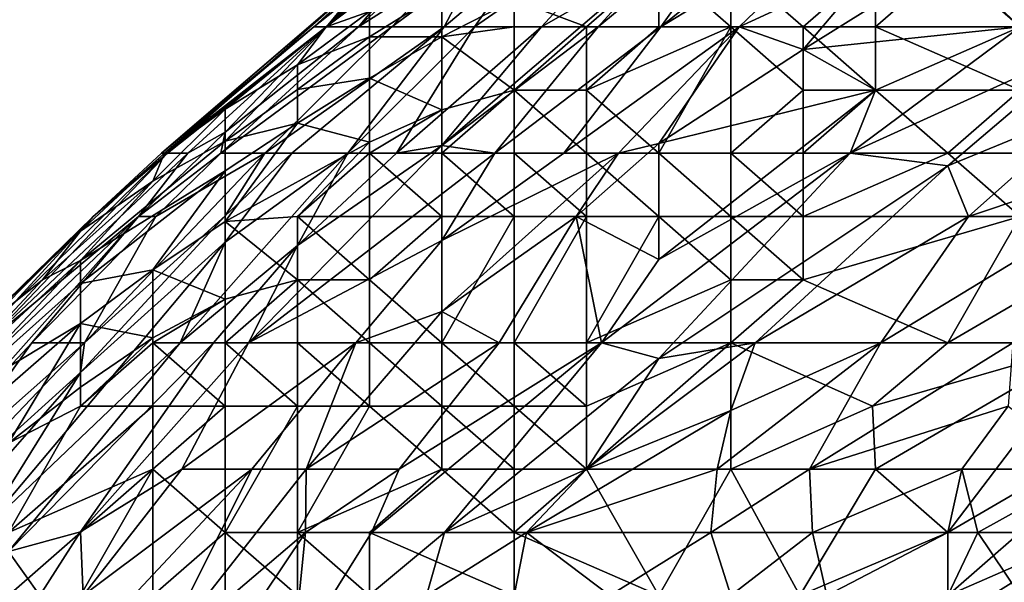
# Model space of a CAD drawing. Extents: x -1.1 to 1.1, y -0.36 to 0.36.
# Tile 71 of 256: x -1.0673 to -1.0064, y 0.2006 to 0.2354. Entities that reach past the tile are written whole.
import ezdxf

# ---------------------------------------------------------------- set-up
doc = ezdxf.new("R2010")
doc.units = 0

msp = doc.modelspace()

# ---------------------------------------------------------------- linework, layer by layer
for points in [[(-1.027631, 0.234974, 0.619925), (-1.014359, 0.243087, 0.612112), (-1.022793, 0.234974, 0.608206)], [(-1.01883, 0.242085, 0.619925), (-1.014359, 0.243087, 0.612112), (-1.027631, 0.234974, 0.619925)], [(-1.014359, 0.23888, 0.600567), (-1.022793, 0.234974, 0.608206), (-1.014359, 0.243087, 0.612112)], [(-1.041185, 0.241136, 0.709769), (-1.037776, 0.242787, 0.69805), (-1.046337, 0.234974, 0.694144)], [(-1.046337, 0.234974, 0.694144), (-1.037776, 0.242787, 0.69805), (-1.041185, 0.238289, 0.686331)], [(-1.027772, 0.24288, 0.651175), (-1.039174, 0.234974, 0.658987), (-1.036455, 0.23888, 0.6668)], [(-1.039174, 0.234974, 0.658987), (-1.027772, 0.24288, 0.651175), (-1.035016, 0.234974, 0.643362)], [(-1.027772, 0.24288, 0.651175), (-1.027772, 0.239144, 0.63555), (-1.035016, 0.234974, 0.643362)], [(-1.027772, 0.239144, 0.63555), (-1.022075, 0.242787, 0.631644), (-1.031525, 0.234974, 0.631644)], [(-1.031525, 0.234974, 0.631644), (-1.022075, 0.242787, 0.631644), (-1.027631, 0.234974, 0.619925)], [(-1.01883, 0.242085, 0.619925), (-1.027631, 0.234974, 0.619925), (-1.022075, 0.242787, 0.631644)], [(-1.009887, 0.239171, 0.592581), (-1.000814, 0.242787, 0.584769), (-1.005416, 0.234974, 0.574995)], [(-1.041185, 0.241701, 0.717581), (-1.048326, 0.234974, 0.709769), (-1.045656, 0.238223, 0.725394)], [(-1.041185, 0.241701, 0.717581), (-1.041185, 0.241136, 0.709769), (-1.048326, 0.234974, 0.709769)], [(-1.046337, 0.234974, 0.694144), (-1.048326, 0.234974, 0.709769), (-1.041185, 0.241136, 0.709769)], [(-1.045656, 0.235939, 0.752737), (-1.041185, 0.240386, 0.748831), (-1.048337, 0.234974, 0.748831)], [(-1.041185, 0.240386, 0.748831), (-1.045656, 0.237714, 0.744925), (-1.048337, 0.234974, 0.748831)], [(-1.044876, 0.23888, 0.737112), (-1.045656, 0.238223, 0.725394), (-1.058533, 0.227162, 0.737112)], [(-1.049107, 0.234974, 0.744925), (-1.044876, 0.23888, 0.737112), (-1.058533, 0.227162, 0.737112)], [(-1.049107, 0.234974, 0.744925), (-1.045656, 0.237714, 0.744925), (-1.044876, 0.23888, 0.737112)], [(-1.044289, 0.234974, 0.682425), (-1.039, 0.23888, 0.678519), (-1.041037, 0.234974, 0.6668)], [(-1.041185, 0.238289, 0.686331), (-1.039, 0.23888, 0.678519), (-1.044289, 0.234974, 0.682425)], [(-1.035016, 0.234974, 0.643362), (-1.027772, 0.239144, 0.63555), (-1.041185, 0.227637, 0.63555)], [(-1.027772, 0.239144, 0.63555), (-1.031525, 0.234974, 0.631644), (-1.041185, 0.227637, 0.63555)], [(-1.036455, 0.23888, 0.6668), (-1.041037, 0.234974, 0.6668), (-1.039, 0.23888, 0.678519)], [(-1.039174, 0.234974, 0.658987), (-1.041037, 0.234974, 0.6668), (-1.036455, 0.23888, 0.6668)], [(-1.032243, 0.234974, 0.763241), (-1.027772, 0.23888, 0.761708), (-1.036714, 0.236678, 0.76055)], [(-1.032243, 0.234974, 0.763241), (-1.027772, 0.234974, 0.763887), (-1.027772, 0.23888, 0.761708)], [(-1.027772, 0.23888, 0.761708), (-1.023301, 0.234974, 0.764075), (-1.023301, 0.23888, 0.762377)], [(-1.027772, 0.23888, 0.761708), (-1.027772, 0.234974, 0.763887), (-1.023301, 0.234974, 0.764075)], [(-1.023301, 0.23888, 0.762377), (-1.01883, 0.234974, 0.76394), (-1.014359, 0.23888, 0.762535)], [(-1.023301, 0.23888, 0.762377), (-1.023301, 0.234974, 0.764075), (-1.01883, 0.234974, 0.76394)], [(-1.022793, 0.234974, 0.608206), (-1.014359, 0.23888, 0.600567), (-1.01883, 0.233587, 0.596487)], [(-1.014359, 0.23888, 0.600567), (-1.009887, 0.239171, 0.592581), (-1.01883, 0.233587, 0.596487)], [(-1.01883, 0.233587, 0.596487), (-1.009887, 0.239171, 0.592581), (-1.005416, 0.234974, 0.574995)], [(-1.01883, 0.234974, 0.76394), (-1.014359, 0.234974, 0.763555), (-1.014359, 0.23888, 0.762535)], [(-1.009887, 0.23888, 0.762137), (-1.014359, 0.23888, 0.762535), (-1.014359, 0.234974, 0.763555)], [(-1.005416, 0.234974, 0.76209), (-1.009887, 0.23888, 0.762137), (-1.014359, 0.234974, 0.763555)], [(-1.005416, 0.234974, 0.76209), (-1.005416, 0.23888, 0.761454), (-1.009887, 0.23888, 0.762137)], [(-1.058533, 0.227162, 0.737112), (-1.045656, 0.238223, 0.725394), (-1.058162, 0.227162, 0.725394)], [(-1.048326, 0.234974, 0.709769), (-1.058162, 0.227162, 0.725394), (-1.045656, 0.238223, 0.725394)], [(-1.046337, 0.234974, 0.694144), (-1.041185, 0.238289, 0.686331), (-1.044289, 0.234974, 0.682425)], [(-1.048337, 0.234974, 0.748831), (-1.045656, 0.237714, 0.744925), (-1.049107, 0.234974, 0.744925)], [(-1.041185, 0.234373, 0.76055), (-1.041185, 0.237169, 0.756644), (-1.045656, 0.234357, 0.756644)], [(-1.045656, 0.234357, 0.756644), (-1.041185, 0.237169, 0.756644), (-1.045656, 0.235939, 0.752737)], [(-1.041185, 0.237169, 0.756644), (-1.041185, 0.234373, 0.76055), (-1.036714, 0.236678, 0.76055)], [(-1.041185, 0.234373, 0.76055), (-1.036714, 0.234974, 0.762021), (-1.036714, 0.236678, 0.76055)], [(-1.032243, 0.234974, 0.763241), (-1.036714, 0.236678, 0.76055), (-1.036714, 0.234974, 0.762021)], [(-1.048337, 0.234974, 0.748831), (-1.050127, 0.232632, 0.752737), (-1.045656, 0.235939, 0.752737)], [(-1.045656, 0.234357, 0.756644), (-1.045656, 0.235939, 0.752737), (-1.050127, 0.232632, 0.752737)], [(-1.058356, 0.227162, 0.744925), (-1.049107, 0.234974, 0.744925), (-1.058533, 0.227162, 0.737112)], [(-1.054598, 0.229887, 0.748831), (-1.048337, 0.234974, 0.748831), (-1.058356, 0.227162, 0.744925)], [(-1.048337, 0.234974, 0.748831), (-1.049107, 0.234974, 0.744925), (-1.058356, 0.227162, 0.744925)], [(-1.058162, 0.227162, 0.725394), (-1.048326, 0.234974, 0.709769), (-1.056912, 0.227162, 0.709769)], [(-1.048326, 0.234974, 0.709769), (-1.054598, 0.228464, 0.701956), (-1.056912, 0.227162, 0.709769)], [(-1.046337, 0.234974, 0.694144), (-1.044289, 0.234974, 0.682425), (-1.054857, 0.227162, 0.694144)], [(-1.044289, 0.234974, 0.682425), (-1.052144, 0.227162, 0.678519), (-1.054857, 0.227162, 0.694144)], [(-1.054598, 0.228464, 0.701956), (-1.046337, 0.234974, 0.694144), (-1.054857, 0.227162, 0.694144)], [(-1.046337, 0.234974, 0.694144), (-1.054598, 0.228464, 0.701956), (-1.048326, 0.234974, 0.709769)], [(-1.050127, 0.232632, 0.752737), (-1.048337, 0.234974, 0.748831), (-1.054598, 0.229887, 0.748831)], [(-1.044289, 0.234974, 0.682425), (-1.041037, 0.234974, 0.6668), (-1.052144, 0.227162, 0.678519)], [(-1.052144, 0.227162, 0.678519), (-1.041037, 0.234974, 0.6668), (-1.050464, 0.227162, 0.670706)], [(-1.050464, 0.227162, 0.670706), (-1.041037, 0.234974, 0.6668), (-1.047005, 0.227162, 0.655081)], [(-1.041037, 0.234974, 0.6668), (-1.039174, 0.234974, 0.658987), (-1.047005, 0.227162, 0.655081)], [(-1.044, 0.227162, 0.643362), (-1.047005, 0.227162, 0.655081), (-1.039174, 0.234974, 0.658987)], [(-1.044, 0.227162, 0.643362), (-1.035016, 0.234974, 0.643362), (-1.041185, 0.227637, 0.63555)], [(-1.039174, 0.234974, 0.658987), (-1.035016, 0.234974, 0.643362), (-1.044, 0.227162, 0.643362)], [(-1.036714, 0.234974, 0.762021), (-1.041185, 0.234373, 0.76055), (-1.036714, 0.231068, 0.764697)], [(-1.031525, 0.234974, 0.631644), (-1.037914, 0.227162, 0.623831), (-1.041185, 0.227637, 0.63555)], [(-1.037914, 0.227162, 0.623831), (-1.027631, 0.234974, 0.619925), (-1.033647, 0.227162, 0.612112)], [(-1.031525, 0.234974, 0.631644), (-1.027631, 0.234974, 0.619925), (-1.037914, 0.227162, 0.623831)], [(-1.036714, 0.231068, 0.764697), (-1.032243, 0.231068, 0.765277), (-1.032243, 0.234974, 0.763241)], [(-1.032243, 0.234974, 0.763241), (-1.036714, 0.234974, 0.762021), (-1.036714, 0.231068, 0.764697)], [(-1.022793, 0.234974, 0.608206), (-1.033647, 0.227162, 0.612112), (-1.027631, 0.234974, 0.619925)], [(-1.022793, 0.234974, 0.608206), (-1.030251, 0.227162, 0.6043), (-1.033647, 0.227162, 0.612112)], [(-1.027772, 0.234974, 0.763887), (-1.032243, 0.234974, 0.763241), (-1.032243, 0.231068, 0.765277)], [(-1.023301, 0.234974, 0.764075), (-1.027772, 0.234974, 0.763887), (-1.032243, 0.231068, 0.765277)], [(-1.027772, 0.227162, 0.766663), (-1.023301, 0.234974, 0.764075), (-1.032243, 0.231068, 0.765277)], [(-1.022793, 0.234974, 0.608206), (-1.027772, 0.227764, 0.600394), (-1.030251, 0.227162, 0.6043)], [(-1.01883, 0.233587, 0.596487), (-1.027772, 0.227764, 0.600394), (-1.022793, 0.234974, 0.608206)], [(-1.023301, 0.234974, 0.764075), (-1.027772, 0.227162, 0.766663), (-1.023301, 0.227162, 0.766192)], [(-1.01883, 0.231068, 0.764912), (-1.01883, 0.234974, 0.76394), (-1.023301, 0.234974, 0.764075)], [(-1.023301, 0.234974, 0.764075), (-1.023301, 0.227162, 0.766192), (-1.01883, 0.231068, 0.764912)], [(-1.01883, 0.234974, 0.76394), (-1.01883, 0.231068, 0.764912), (-1.014359, 0.231068, 0.764202)], [(-1.014359, 0.231068, 0.764202), (-1.014359, 0.234974, 0.763555), (-1.01883, 0.234974, 0.76394)], [(-1.01883, 0.233587, 0.596487), (-1.005416, 0.234974, 0.574995), (-1.014359, 0.231068, 0.582532)], [(-1.014359, 0.231068, 0.582532), (-1.005416, 0.234974, 0.574995), (-1.015917, 0.227162, 0.576956)], [(-1.005416, 0.234974, 0.574995), (-1.000946, 0.233981, 0.565237), (-1.015917, 0.227162, 0.576956)], [(-1.005416, 0.234974, 0.76209), (-1.014359, 0.234974, 0.763555), (-1.005416, 0.231068, 0.762387)], [(-1.014359, 0.231068, 0.764202), (-1.005416, 0.231068, 0.762387), (-1.014359, 0.234974, 0.763555)], [(-1.045656, 0.234357, 0.756644), (-1.050127, 0.231114, 0.756644), (-1.045656, 0.23181, 0.76055)], [(-1.050127, 0.231114, 0.756644), (-1.045656, 0.234357, 0.756644), (-1.050127, 0.232632, 0.752737)], [(-1.045656, 0.234357, 0.756644), (-1.045656, 0.23181, 0.76055), (-1.041185, 0.234373, 0.76055)], [(-1.045656, 0.23181, 0.76055), (-1.041185, 0.22986, 0.764456), (-1.041185, 0.234373, 0.76055)], [(-1.041185, 0.234373, 0.76055), (-1.041185, 0.22986, 0.764456), (-1.036714, 0.231068, 0.764697)], [(-1.000946, 0.233981, 0.565237), (-1.009887, 0.226395, 0.565237), (-1.015917, 0.227162, 0.576956)], [(-1.000946, 0.233981, 0.565237), (-1.000946, 0.230051, 0.557425), (-1.009887, 0.226395, 0.565237)], [(-1.014359, 0.231068, 0.582532), (-1.027772, 0.227764, 0.600394), (-1.01883, 0.233587, 0.596487)], [(-1.050127, 0.231114, 0.756644), (-1.050127, 0.232632, 0.752737), (-1.054598, 0.227907, 0.756644)], [(-1.054598, 0.227907, 0.756644), (-1.050127, 0.232632, 0.752737), (-1.054598, 0.229887, 0.748831)], [(-1.050127, 0.229025, 0.76055), (-1.045656, 0.23181, 0.76055), (-1.050127, 0.231114, 0.756644)], [(-1.045656, 0.227851, 0.764456), (-1.045656, 0.23181, 0.76055), (-1.050127, 0.229025, 0.76055)], [(-1.041185, 0.22986, 0.764456), (-1.045656, 0.23181, 0.76055), (-1.045656, 0.227851, 0.764456)], [(-1.050127, 0.231114, 0.756644), (-1.054598, 0.227907, 0.756644), (-1.050127, 0.229025, 0.76055)], [(-1.036714, 0.227162, 0.76675), (-1.036714, 0.231068, 0.764697), (-1.041185, 0.227162, 0.76617)], [(-1.041185, 0.22986, 0.764456), (-1.041185, 0.227162, 0.76617), (-1.036714, 0.231068, 0.764697)], [(-1.032243, 0.227162, 0.766861), (-1.032243, 0.231068, 0.765277), (-1.036714, 0.231068, 0.764697)], [(-1.036714, 0.231068, 0.764697), (-1.036714, 0.227162, 0.76675), (-1.032243, 0.227162, 0.766861)], [(-1.032243, 0.231068, 0.765277), (-1.032243, 0.227162, 0.766861), (-1.027772, 0.227162, 0.766663)], [(-1.015917, 0.227162, 0.576956), (-1.027772, 0.220597, 0.584769), (-1.014359, 0.231068, 0.582532)], [(-1.014359, 0.231068, 0.582532), (-1.027772, 0.220597, 0.584769), (-1.027772, 0.227764, 0.600394)], [(-1.01883, 0.227162, 0.765492), (-1.01883, 0.231068, 0.764912), (-1.023301, 0.227162, 0.766192)], [(-1.009887, 0.227162, 0.763579), (-1.014359, 0.231068, 0.764202), (-1.01883, 0.227162, 0.765492)], [(-1.014359, 0.231068, 0.764202), (-1.01883, 0.231068, 0.764912), (-1.01883, 0.227162, 0.765492)], [(-1.005416, 0.231068, 0.762387), (-1.014359, 0.231068, 0.764202), (-1.009887, 0.227162, 0.763579)], [(-0.996475, 0.227162, 0.759879), (-1.005416, 0.231068, 0.762387), (-1.009887, 0.227162, 0.763579)], [(-1.054598, 0.227907, 0.756644), (-1.054598, 0.229887, 0.748831), (-1.059069, 0.225433, 0.752737)], [(-1.059069, 0.225433, 0.752737), (-1.054598, 0.229887, 0.748831), (-1.058356, 0.227162, 0.744925)], [(-1.041185, 0.22986, 0.764456), (-1.045656, 0.227851, 0.764456), (-1.045656, 0.227162, 0.764982)], [(-1.045656, 0.227162, 0.764982), (-1.041185, 0.227162, 0.76617), (-1.041185, 0.22986, 0.764456)], [(-1.009887, 0.226395, 0.565237), (-1.000946, 0.230051, 0.557425), (-1.008607, 0.223255, 0.557425)], [(-1.008607, 0.223255, 0.557425), (-1.000946, 0.230051, 0.557425), (-0.996908, 0.227162, 0.545706)], [(-1.054598, 0.228464, 0.701956), (-1.05996, 0.223255, 0.701956), (-1.056912, 0.227162, 0.709769)], [(-1.054857, 0.227162, 0.694144), (-1.05996, 0.223255, 0.701956), (-1.054598, 0.228464, 0.701956)], [(-1.054598, 0.226074, 0.76055), (-1.050127, 0.229025, 0.76055), (-1.054598, 0.227907, 0.756644)], [(-1.045656, 0.227851, 0.764456), (-1.050127, 0.229025, 0.76055), (-1.054598, 0.222941, 0.764456)], [(-1.054598, 0.226074, 0.76055), (-1.054598, 0.222941, 0.764456), (-1.050127, 0.229025, 0.76055)], [(-1.054598, 0.227907, 0.756644), (-1.06354, 0.220535, 0.756644), (-1.054598, 0.226074, 0.76055)], [(-1.054598, 0.227907, 0.756644), (-1.059069, 0.225433, 0.752737), (-1.06354, 0.220535, 0.756644)], [(-1.050127, 0.223255, 0.766297), (-1.045656, 0.227851, 0.764456), (-1.054598, 0.222941, 0.764456)], [(-1.045656, 0.227162, 0.764982), (-1.045656, 0.227851, 0.764456), (-1.050127, 0.223255, 0.766297)], [(-1.041185, 0.227637, 0.63555), (-1.037914, 0.227162, 0.623831), (-1.053154, 0.215443, 0.631644)], [(-1.050127, 0.221454, 0.643362), (-1.041185, 0.227637, 0.63555), (-1.053154, 0.215443, 0.631644)], [(-1.044, 0.227162, 0.643362), (-1.041185, 0.227637, 0.63555), (-1.050127, 0.221454, 0.643362)], [(-1.030251, 0.227162, 0.6043), (-1.027772, 0.227764, 0.600394), (-1.032886, 0.223255, 0.600394)], [(-1.032886, 0.223255, 0.600394), (-1.027772, 0.227764, 0.600394), (-1.027772, 0.220597, 0.584769)], [(-1.05996, 0.223255, 0.701956), (-1.069378, 0.215443, 0.717581), (-1.056912, 0.227162, 0.709769)], [(-1.058162, 0.227162, 0.725394), (-1.056912, 0.227162, 0.709769), (-1.069378, 0.215443, 0.717581)], [(-1.068011, 0.217542, 0.725394), (-1.058162, 0.227162, 0.725394), (-1.069378, 0.215443, 0.717581)], [(-1.058162, 0.227162, 0.725394), (-1.068011, 0.217542, 0.725394), (-1.062752, 0.223255, 0.737112)], [(-1.059069, 0.225433, 0.752737), (-1.058356, 0.227162, 0.744925), (-1.06354, 0.222358, 0.744925)], [(-1.06354, 0.222358, 0.744925), (-1.058356, 0.227162, 0.744925), (-1.062752, 0.223255, 0.737112)], [(-1.058893, 0.223255, 0.694144), (-1.052144, 0.227162, 0.678519), (-1.063302, 0.215443, 0.674612)], [(-1.054598, 0.223304, 0.670706), (-1.063302, 0.215443, 0.674612), (-1.052144, 0.227162, 0.678519)], [(-1.058533, 0.227162, 0.737112), (-1.062752, 0.223255, 0.737112), (-1.058356, 0.227162, 0.744925)], [(-1.062752, 0.223255, 0.737112), (-1.058533, 0.227162, 0.737112), (-1.058162, 0.227162, 0.725394)], [(-1.05996, 0.223255, 0.701956), (-1.054857, 0.227162, 0.694144), (-1.058893, 0.223255, 0.694144)], [(-1.058893, 0.223255, 0.694144), (-1.054857, 0.227162, 0.694144), (-1.052144, 0.227162, 0.678519)], [(-1.054598, 0.221676, 0.662894), (-1.047005, 0.227162, 0.655081), (-1.057373, 0.215443, 0.647269)], [(-1.050127, 0.221454, 0.643362), (-1.057373, 0.215443, 0.647269), (-1.047005, 0.227162, 0.655081)], [(-1.050464, 0.227162, 0.670706), (-1.054598, 0.223304, 0.670706), (-1.052144, 0.227162, 0.678519)], [(-1.054598, 0.223304, 0.670706), (-1.050464, 0.227162, 0.670706), (-1.054598, 0.221676, 0.662894)], [(-1.050464, 0.227162, 0.670706), (-1.047005, 0.227162, 0.655081), (-1.054598, 0.221676, 0.662894)], [(-1.053154, 0.215443, 0.631644), (-1.037914, 0.227162, 0.623831), (-1.041185, 0.221764, 0.616019)], [(-1.045656, 0.223255, 0.767576), (-1.045656, 0.227162, 0.764982), (-1.050127, 0.223255, 0.766297)], [(-1.047005, 0.227162, 0.655081), (-1.044, 0.227162, 0.643362), (-1.050127, 0.221454, 0.643362)], [(-1.041185, 0.227162, 0.76617), (-1.045656, 0.227162, 0.764982), (-1.041185, 0.223255, 0.768061)], [(-1.045656, 0.227162, 0.764982), (-1.045656, 0.223255, 0.767576), (-1.041185, 0.223255, 0.768061)], [(-1.037914, 0.227162, 0.623831), (-1.033647, 0.227162, 0.612112), (-1.041185, 0.221764, 0.616019)], [(-1.036714, 0.223255, 0.768197), (-1.036714, 0.227162, 0.76675), (-1.041185, 0.227162, 0.76617)], [(-1.036714, 0.223255, 0.768197), (-1.041185, 0.227162, 0.76617), (-1.041185, 0.223255, 0.768061)], [(-1.041185, 0.221764, 0.616019), (-1.033647, 0.227162, 0.612112), (-1.030251, 0.227162, 0.6043)], [(-1.030251, 0.227162, 0.6043), (-1.032886, 0.223255, 0.600394), (-1.041185, 0.217381, 0.6043)], [(-1.041185, 0.221764, 0.616019), (-1.030251, 0.227162, 0.6043), (-1.041185, 0.217381, 0.6043)], [(-1.032243, 0.223255, 0.76797), (-1.032243, 0.227162, 0.766861), (-1.036714, 0.227162, 0.76675)], [(-1.036714, 0.227162, 0.76675), (-1.036714, 0.223255, 0.768197), (-1.032243, 0.223255, 0.76797)], [(-1.027772, 0.223255, 0.767506), (-1.027772, 0.227162, 0.766663), (-1.032243, 0.227162, 0.766861)], [(-1.032243, 0.227162, 0.766861), (-1.032243, 0.223255, 0.76797), (-1.027772, 0.223255, 0.767506)], [(-1.027772, 0.220597, 0.584769), (-1.015917, 0.227162, 0.576956), (-1.031319, 0.215443, 0.580862)], [(-1.031319, 0.215443, 0.580862), (-1.015917, 0.227162, 0.576956), (-1.027772, 0.214467, 0.57305)], [(-1.023301, 0.223255, 0.766806), (-1.023301, 0.227162, 0.766192), (-1.027772, 0.227162, 0.766663)], [(-1.027772, 0.227162, 0.766663), (-1.027772, 0.223255, 0.767506), (-1.023301, 0.223255, 0.766806)], [(-1.015917, 0.227162, 0.576956), (-1.009887, 0.226395, 0.565237), (-1.027772, 0.214467, 0.57305)], [(-1.01883, 0.227162, 0.765492), (-1.023301, 0.227162, 0.766192), (-1.01883, 0.223255, 0.765819)], [(-1.01883, 0.223255, 0.765819), (-1.023301, 0.227162, 0.766192), (-1.023301, 0.223255, 0.766806)], [(-1.01883, 0.223255, 0.765819), (-1.009887, 0.227162, 0.763579), (-1.01883, 0.227162, 0.765492)], [(-1.005416, 0.223255, 0.762322), (-1.009887, 0.227162, 0.763579), (-1.01883, 0.223255, 0.765819)], [(-1.005416, 0.223255, 0.762322), (-0.996475, 0.227162, 0.759879), (-1.009887, 0.227162, 0.763579)], [(-0.996908, 0.227162, 0.545706), (-1.001166, 0.223255, 0.545706), (-1.008607, 0.223255, 0.557425)], [(-1.054598, 0.226074, 0.76055), (-1.06354, 0.219107, 0.76055), (-1.059069, 0.219951, 0.764456)], [(-1.054598, 0.226074, 0.76055), (-1.06354, 0.220535, 0.756644), (-1.06354, 0.219107, 0.76055)], [(-1.059069, 0.219951, 0.764456), (-1.054598, 0.222941, 0.764456), (-1.054598, 0.226074, 0.76055)], [(-1.009887, 0.226395, 0.565237), (-1.021794, 0.215443, 0.565237), (-1.027772, 0.214467, 0.57305)], [(-1.008607, 0.223255, 0.557425), (-1.021794, 0.215443, 0.565237), (-1.009887, 0.226395, 0.565237)], [(-1.065897, 0.219349, 0.752737), (-1.059069, 0.225433, 0.752737), (-1.06354, 0.222358, 0.744925)], [(-1.06354, 0.220535, 0.756644), (-1.059069, 0.225433, 0.752737), (-1.065897, 0.219349, 0.752737)], [(-1.073877, 0.20763, 0.694144), (-1.068011, 0.215583, 0.705862), (-1.05996, 0.223255, 0.701956)], [(-1.073877, 0.20763, 0.694144), (-1.05996, 0.223255, 0.701956), (-1.066555, 0.215443, 0.694144)], [(-1.06354, 0.222358, 0.744925), (-1.062752, 0.223255, 0.737112), (-1.070777, 0.215443, 0.744925)], [(-1.062752, 0.223255, 0.737112), (-1.070513, 0.215443, 0.733206), (-1.070777, 0.215443, 0.744925)], [(-1.070513, 0.215443, 0.733206), (-1.062752, 0.223255, 0.737112), (-1.068011, 0.217542, 0.725394)], [(-1.05996, 0.223255, 0.701956), (-1.068011, 0.215583, 0.705862), (-1.069378, 0.215443, 0.717581)], [(-1.066555, 0.215443, 0.694144), (-1.05996, 0.223255, 0.701956), (-1.058893, 0.223255, 0.694144)], [(-1.066555, 0.215443, 0.694144), (-1.058893, 0.223255, 0.694144), (-1.063302, 0.215443, 0.674612)], [(-1.054598, 0.223304, 0.670706), (-1.06354, 0.213616, 0.6668), (-1.063302, 0.215443, 0.674612)], [(-1.054598, 0.223304, 0.670706), (-1.054598, 0.221676, 0.662894), (-1.06354, 0.213616, 0.6668)], [(-1.050127, 0.223255, 0.766297), (-1.054598, 0.222941, 0.764456), (-1.050127, 0.219349, 0.768768)], [(-1.050127, 0.223255, 0.766297), (-1.045656, 0.219349, 0.769353), (-1.045656, 0.223255, 0.767576)], [(-1.045656, 0.219349, 0.769353), (-1.050127, 0.223255, 0.766297), (-1.050127, 0.219349, 0.768768)], [(-1.045656, 0.219349, 0.769353), (-1.041185, 0.215443, 0.770616), (-1.041185, 0.223255, 0.768061)], [(-1.045656, 0.223255, 0.767576), (-1.045656, 0.219349, 0.769353), (-1.041185, 0.223255, 0.768061)], [(-1.036714, 0.223255, 0.768197), (-1.041185, 0.223255, 0.768061), (-1.041185, 0.215443, 0.770616)], [(-1.036714, 0.223255, 0.768197), (-1.041185, 0.215443, 0.770616), (-1.036714, 0.215443, 0.770036)], [(-1.041185, 0.217381, 0.6043), (-1.032886, 0.223255, 0.600394), (-1.037647, 0.215443, 0.592581)], [(-1.037647, 0.215443, 0.592581), (-1.032886, 0.223255, 0.600394), (-1.031319, 0.215443, 0.580862)], [(-1.032243, 0.223255, 0.76797), (-1.036714, 0.223255, 0.768197), (-1.036714, 0.215443, 0.770036)], [(-1.032243, 0.215443, 0.769311), (-1.032243, 0.223255, 0.76797), (-1.036714, 0.215443, 0.770036)], [(-1.027772, 0.220597, 0.584769), (-1.031319, 0.215443, 0.580862), (-1.032886, 0.223255, 0.600394)], [(-1.032243, 0.215443, 0.769311), (-1.023301, 0.219349, 0.767139), (-1.027772, 0.223255, 0.767506)], [(-1.027772, 0.223255, 0.767506), (-1.032243, 0.223255, 0.76797), (-1.032243, 0.215443, 0.769311)], [(-1.023301, 0.219349, 0.767139), (-1.023301, 0.223255, 0.766806), (-1.027772, 0.223255, 0.767506)], [(-1.01883, 0.219349, 0.765995), (-1.01883, 0.223255, 0.765819), (-1.023301, 0.223255, 0.766806)], [(-1.01883, 0.219349, 0.765995), (-1.023301, 0.223255, 0.766806), (-1.023301, 0.219349, 0.767139)], [(-1.021794, 0.215443, 0.565237), (-1.008607, 0.223255, 0.557425), (-1.014026, 0.215443, 0.553519)], [(-1.01883, 0.219349, 0.765995), (-1.005416, 0.223255, 0.762322), (-1.01883, 0.223255, 0.765819)], [(-1.005416, 0.223255, 0.762322), (-1.01883, 0.219349, 0.765995), (-1.009887, 0.215443, 0.763158)], [(-1.008607, 0.223255, 0.557425), (-1.001166, 0.223255, 0.545706), (-1.014026, 0.215443, 0.553519)], [(-1.00585, 0.215443, 0.5418), (-1.014026, 0.215443, 0.553519), (-1.001166, 0.223255, 0.545706)], [(-0.996475, 0.223255, 0.759439), (-1.005416, 0.223255, 0.762322), (-1.009887, 0.215443, 0.763158)], [(-0.996475, 0.223255, 0.759439), (-1.009887, 0.215443, 0.763158), (-1.000946, 0.215443, 0.75988)], [(-1.059069, 0.219951, 0.764456), (-1.054598, 0.218137, 0.768362), (-1.054598, 0.222941, 0.764456)], [(-1.054598, 0.222941, 0.764456), (-1.054598, 0.218137, 0.768362), (-1.050127, 0.219349, 0.768768)], [(-1.065897, 0.219349, 0.752737), (-1.06354, 0.222358, 0.744925), (-1.070777, 0.215443, 0.744925)], [(-1.041185, 0.221764, 0.616019), (-1.046503, 0.215443, 0.612112), (-1.053154, 0.215443, 0.631644)], [(-1.046503, 0.215443, 0.612112), (-1.041185, 0.221764, 0.616019), (-1.041185, 0.217381, 0.6043)], [(-1.069715, 0.203724, 0.651175), (-1.06354, 0.213616, 0.6668), (-1.054598, 0.221676, 0.662894)], [(-1.069715, 0.203724, 0.651175), (-1.054598, 0.221676, 0.662894), (-1.057373, 0.215443, 0.647269)], [(-1.050127, 0.221454, 0.643362), (-1.055327, 0.215443, 0.639456), (-1.057373, 0.215443, 0.647269)], [(-1.055327, 0.215443, 0.639456), (-1.050127, 0.221454, 0.643362), (-1.053154, 0.215443, 0.631644)], [(-1.06354, 0.220535, 0.756644), (-1.065897, 0.219349, 0.752737), (-1.072482, 0.212308, 0.756644)], [(-1.072036, 0.211537, 0.76055), (-1.06354, 0.220535, 0.756644), (-1.072482, 0.212308, 0.756644)], [(-1.06354, 0.219107, 0.76055), (-1.06354, 0.220535, 0.756644), (-1.072036, 0.211537, 0.76055)], [(-1.06354, 0.216638, 0.764456), (-1.059069, 0.219951, 0.764456), (-1.06354, 0.219107, 0.76055)], [(-1.059069, 0.215754, 0.768362), (-1.059069, 0.219951, 0.764456), (-1.06354, 0.216638, 0.764456)], [(-1.054598, 0.218137, 0.768362), (-1.059069, 0.219951, 0.764456), (-1.059069, 0.215754, 0.768362)], [(-1.072482, 0.212308, 0.756644), (-1.065897, 0.219349, 0.752737), (-1.070777, 0.215443, 0.744925)], [(-1.054598, 0.215443, 0.769965), (-1.050127, 0.215443, 0.770629), (-1.050127, 0.219349, 0.768768)], [(-1.054598, 0.218137, 0.768362), (-1.054598, 0.215443, 0.769965), (-1.050127, 0.219349, 0.768768)], [(-1.045656, 0.215443, 0.770829), (-1.045656, 0.219349, 0.769353), (-1.050127, 0.219349, 0.768768)], [(-1.050127, 0.219349, 0.768768), (-1.050127, 0.215443, 0.770629), (-1.045656, 0.215443, 0.770829)], [(-1.041185, 0.215443, 0.770616), (-1.045656, 0.219349, 0.769353), (-1.045656, 0.215443, 0.770829)], [(-1.023301, 0.219349, 0.767139), (-1.032243, 0.215443, 0.769311), (-1.023301, 0.215443, 0.767295)], [(-1.009887, 0.215443, 0.763158), (-1.01883, 0.219349, 0.765995), (-1.023301, 0.215443, 0.767295)], [(-1.023301, 0.215443, 0.767295), (-1.01883, 0.219349, 0.765995), (-1.023301, 0.219349, 0.767139)], [(-1.06354, 0.216638, 0.764456), (-1.06354, 0.219107, 0.76055), (-1.072036, 0.211537, 0.76055)], [(-1.059069, 0.215754, 0.768362), (-1.059069, 0.215443, 0.768583), (-1.054598, 0.218137, 0.768362)], [(-1.054598, 0.215443, 0.769965), (-1.054598, 0.218137, 0.768362), (-1.059069, 0.215443, 0.768583)], [(-1.046503, 0.215443, 0.612112), (-1.041185, 0.217381, 0.6043), (-1.049589, 0.20763, 0.600394)], [(-1.037647, 0.215443, 0.592581), (-1.049589, 0.20763, 0.600394), (-1.041185, 0.217381, 0.6043)], [(-1.072482, 0.20887, 0.764456), (-1.06354, 0.216638, 0.764456), (-1.072036, 0.211537, 0.76055)], [(-1.072482, 0.20887, 0.764456), (-1.068011, 0.209249, 0.768362), (-1.06354, 0.216638, 0.764456)], [(-1.06354, 0.216638, 0.764456), (-1.068011, 0.209249, 0.768362), (-1.06354, 0.212704, 0.768362)], [(-1.059069, 0.215754, 0.768362), (-1.06354, 0.216638, 0.764456), (-1.06354, 0.212704, 0.768362)], [(-1.06354, 0.212704, 0.768362), (-1.06354, 0.211537, 0.769182), (-1.059069, 0.215754, 0.768362)], [(-1.059069, 0.215443, 0.768583), (-1.059069, 0.215754, 0.768362), (-1.06354, 0.211537, 0.769182)], [(-1.06354, 0.213616, 0.6668), (-1.074502, 0.203724, 0.674612), (-1.063302, 0.215443, 0.674612)], [(-1.074502, 0.203724, 0.674612), (-1.072125, 0.20763, 0.682425), (-1.063302, 0.215443, 0.674612)], [(-1.072125, 0.20763, 0.682425), (-1.073877, 0.20763, 0.694144), (-1.066555, 0.215443, 0.694144)], [(-1.066555, 0.215443, 0.694144), (-1.063302, 0.215443, 0.674612), (-1.072125, 0.20763, 0.682425)], [(-1.069715, 0.203724, 0.651175), (-1.057373, 0.215443, 0.647269), (-1.068011, 0.202552, 0.639456)], [(-1.068011, 0.202552, 0.639456), (-1.057373, 0.215443, 0.647269), (-1.055327, 0.215443, 0.639456)], [(-1.06354, 0.203768, 0.627737), (-1.068011, 0.202552, 0.639456), (-1.055327, 0.215443, 0.639456)], [(-1.06354, 0.211537, 0.769182), (-1.059069, 0.211537, 0.770909), (-1.059069, 0.215443, 0.768583)], [(-1.06354, 0.203768, 0.627737), (-1.053154, 0.215443, 0.631644), (-1.057273, 0.20763, 0.619925)], [(-1.053154, 0.215443, 0.631644), (-1.06354, 0.203768, 0.627737), (-1.055327, 0.215443, 0.639456)], [(-1.059069, 0.215443, 0.768583), (-1.054598, 0.211537, 0.771775), (-1.054598, 0.215443, 0.769965)], [(-1.059069, 0.215443, 0.768583), (-1.059069, 0.211537, 0.770909), (-1.054598, 0.211537, 0.771775)], [(-1.057273, 0.20763, 0.619925), (-1.046503, 0.215443, 0.612112), (-1.052944, 0.20763, 0.608206)], [(-1.046503, 0.215443, 0.612112), (-1.057273, 0.20763, 0.619925), (-1.053154, 0.215443, 0.631644)], [(-1.054598, 0.215443, 0.769965), (-1.050127, 0.211537, 0.772015), (-1.050127, 0.215443, 0.770629)], [(-1.054598, 0.215443, 0.769965), (-1.054598, 0.211537, 0.771775), (-1.050127, 0.211537, 0.772015)], [(-1.052944, 0.20763, 0.608206), (-1.046503, 0.215443, 0.612112), (-1.049589, 0.20763, 0.600394)], [(-1.045656, 0.211537, 0.771855), (-1.045656, 0.215443, 0.770829), (-1.050127, 0.215443, 0.770629)], [(-1.050127, 0.215443, 0.770629), (-1.050127, 0.211537, 0.772015), (-1.045656, 0.211537, 0.771855)], [(-1.037647, 0.215443, 0.592581), (-1.043824, 0.20763, 0.588675), (-1.049589, 0.20763, 0.600394)], [(-1.041185, 0.211537, 0.771393), (-1.041185, 0.215443, 0.770616), (-1.045656, 0.215443, 0.770829)], [(-1.045656, 0.215443, 0.770829), (-1.045656, 0.211537, 0.771855), (-1.041185, 0.211537, 0.771393)], [(-1.043824, 0.20763, 0.588675), (-1.031319, 0.215443, 0.580862), (-1.045533, 0.203724, 0.584769)], [(-1.031319, 0.215443, 0.580862), (-1.041022, 0.203724, 0.576956), (-1.045533, 0.203724, 0.584769)], [(-1.031319, 0.215443, 0.580862), (-1.043824, 0.20763, 0.588675), (-1.037647, 0.215443, 0.592581)], [(-1.036714, 0.211537, 0.77064), (-1.036714, 0.215443, 0.770036), (-1.041185, 0.215443, 0.770616)], [(-1.036714, 0.211537, 0.77064), (-1.041185, 0.215443, 0.770616), (-1.041185, 0.211537, 0.771393)], [(-1.027772, 0.214467, 0.57305), (-1.041022, 0.203724, 0.576956), (-1.031319, 0.215443, 0.580862)], [(-1.032243, 0.215443, 0.769311), (-1.036714, 0.215443, 0.770036), (-1.032243, 0.211537, 0.769621)], [(-1.032243, 0.211537, 0.769621), (-1.036714, 0.215443, 0.770036), (-1.036714, 0.211537, 0.77064)], [(-1.023301, 0.215443, 0.767295), (-1.032243, 0.215443, 0.769311), (-1.032243, 0.211537, 0.769621)], [(-1.027772, 0.214467, 0.57305), (-1.021794, 0.215443, 0.565237), (-1.032243, 0.20763, 0.569171)], [(-1.023301, 0.211263, 0.561331), (-1.032243, 0.20763, 0.569171), (-1.021794, 0.215443, 0.565237)], [(-1.032243, 0.20763, 0.769747), (-1.023301, 0.215443, 0.767295), (-1.032243, 0.211537, 0.769621)], [(-1.023301, 0.20763, 0.76709), (-1.023301, 0.215443, 0.767295), (-1.032243, 0.20763, 0.769747)], [(-1.018439, 0.20763, 0.549612), (-1.024146, 0.20763, 0.557425), (-1.014026, 0.215443, 0.553519)], [(-1.024146, 0.20763, 0.557425), (-1.023301, 0.211263, 0.561331), (-1.014026, 0.215443, 0.553519)], [(-1.014547, 0.211537, 0.764456), (-1.009887, 0.215443, 0.763158), (-1.023301, 0.215443, 0.767295)], [(-1.021794, 0.215443, 0.565237), (-1.014026, 0.215443, 0.553519), (-1.023301, 0.211263, 0.561331)], [(-1.014547, 0.211537, 0.764456), (-1.023301, 0.215443, 0.767295), (-1.023301, 0.20763, 0.76709)], [(-1.006158, 0.211537, 0.537894), (-1.018439, 0.20763, 0.549612), (-1.00585, 0.215443, 0.5418)], [(-1.018439, 0.20763, 0.549612), (-1.014026, 0.215443, 0.553519), (-1.00585, 0.215443, 0.5418)], [(-1.000946, 0.215443, 0.75988), (-1.009887, 0.215443, 0.763158), (-1.014547, 0.211537, 0.764456)], [(-1.014359, 0.20763, 0.76388), (-1.000946, 0.215443, 0.75988), (-1.014547, 0.211537, 0.764456)], [(-1.009887, 0.203724, 0.76121), (-1.000946, 0.215443, 0.75988), (-1.014359, 0.20763, 0.76388)], [(-1.009887, 0.203724, 0.76121), (-0.996475, 0.211537, 0.756866), (-1.000946, 0.215443, 0.75988)], [(-1.027772, 0.214467, 0.57305), (-1.032243, 0.20763, 0.569171), (-1.041022, 0.203724, 0.576956)], [(-1.072221, 0.203724, 0.662894), (-1.074502, 0.203724, 0.674612), (-1.06354, 0.213616, 0.6668)], [(-1.072221, 0.203724, 0.662894), (-1.06354, 0.213616, 0.6668), (-1.069715, 0.203724, 0.651175)], [(-1.06354, 0.211537, 0.769182), (-1.06354, 0.212704, 0.768362), (-1.068011, 0.209249, 0.768362)], [(-1.059069, 0.211537, 0.770909), (-1.06354, 0.211537, 0.769182), (-1.068011, 0.203724, 0.77204)], [(-1.068011, 0.209249, 0.768362), (-1.068011, 0.203724, 0.77204), (-1.06354, 0.211537, 0.769182)], [(-1.059069, 0.20763, 0.772667), (-1.059069, 0.211537, 0.770909), (-1.068011, 0.203724, 0.77204)], [(-1.054598, 0.211537, 0.771775), (-1.059069, 0.211537, 0.770909), (-1.059069, 0.20763, 0.772667)], [(-1.059069, 0.20763, 0.772667), (-1.054598, 0.203724, 0.774073), (-1.054598, 0.211537, 0.771775)], [(-1.050127, 0.211537, 0.772015), (-1.054598, 0.211537, 0.771775), (-1.054598, 0.203724, 0.774073)], [(-1.050127, 0.211537, 0.772015), (-1.054598, 0.203724, 0.774073), (-1.050127, 0.203724, 0.773643)], [(-1.045656, 0.211537, 0.771855), (-1.050127, 0.203724, 0.773643), (-1.041185, 0.20763, 0.77186)], [(-1.045656, 0.211537, 0.771855), (-1.050127, 0.211537, 0.772015), (-1.050127, 0.203724, 0.773643)], [(-1.041185, 0.20763, 0.77186), (-1.041185, 0.211537, 0.771393), (-1.045656, 0.211537, 0.771855)], [(-1.036714, 0.211537, 0.77064), (-1.041185, 0.211537, 0.771393), (-1.036714, 0.20763, 0.770945)], [(-1.041185, 0.20763, 0.77186), (-1.036714, 0.20763, 0.770945), (-1.041185, 0.211537, 0.771393)], [(-1.032243, 0.20763, 0.769747), (-1.032243, 0.211537, 0.769621), (-1.036714, 0.211537, 0.77064)], [(-1.032243, 0.20763, 0.769747), (-1.036714, 0.211537, 0.77064), (-1.036714, 0.20763, 0.770945)], [(-1.014547, 0.211537, 0.764456), (-1.023301, 0.20763, 0.76709), (-1.014359, 0.20763, 0.76388)], [(-1.006158, 0.211537, 0.537894), (-1.00901, 0.20763, 0.537894), (-1.018439, 0.20763, 0.549612)], [(-1.009887, 0.199818, 0.760079), (-0.996475, 0.211537, 0.756866), (-1.009887, 0.203724, 0.76121)], [(-1.000946, 0.203724, 0.756362), (-0.996475, 0.211537, 0.756866), (-1.009887, 0.199818, 0.760079)], [(-1.000946, 0.20763, 0.528656), (-1.00901, 0.20763, 0.537894), (-1.006158, 0.211537, 0.537894)], [(-1.035949, 0.203724, 0.569144), (-1.032243, 0.20763, 0.569171), (-1.023301, 0.211263, 0.561331)], [(-1.024146, 0.20763, 0.557425), (-1.035949, 0.203724, 0.569144), (-1.023301, 0.211263, 0.561331)], [(-1.068011, 0.199818, 0.773831), (-1.06354, 0.199818, 0.774742), (-1.059069, 0.20763, 0.772667)], [(-1.059069, 0.20763, 0.772667), (-1.068011, 0.203724, 0.77204), (-1.068011, 0.199818, 0.773831)], [(-1.063936, 0.195912, 0.608206), (-1.063385, 0.199818, 0.616019), (-1.052944, 0.20763, 0.608206)], [(-1.058801, 0.195912, 0.596487), (-1.063936, 0.195912, 0.608206), (-1.052944, 0.20763, 0.608206)], [(-1.057273, 0.20763, 0.619925), (-1.063385, 0.199818, 0.616019), (-1.06354, 0.203768, 0.627737)], [(-1.059069, 0.20763, 0.772667), (-1.06354, 0.199818, 0.774742), (-1.059069, 0.199818, 0.775044)], [(-1.063385, 0.199818, 0.616019), (-1.057273, 0.20763, 0.619925), (-1.052944, 0.20763, 0.608206)], [(-1.054598, 0.203724, 0.774073), (-1.059069, 0.20763, 0.772667), (-1.059069, 0.199818, 0.775044)], [(-1.058801, 0.195912, 0.596487), (-1.049589, 0.20763, 0.600394), (-1.049632, 0.203724, 0.592581)], [(-1.049589, 0.20763, 0.600394), (-1.058801, 0.195912, 0.596487), (-1.052944, 0.20763, 0.608206)], [(-1.041185, 0.20763, 0.77186), (-1.050127, 0.203724, 0.773643), (-1.045656, 0.203724, 0.773008)], [(-1.049589, 0.20763, 0.600394), (-1.043824, 0.20763, 0.588675), (-1.049632, 0.203724, 0.592581)], [(-1.045533, 0.203724, 0.584769), (-1.049632, 0.203724, 0.592581), (-1.043824, 0.20763, 0.588675)], [(-1.036714, 0.203724, 0.77097), (-1.041185, 0.20763, 0.77186), (-1.045656, 0.203724, 0.773008)], [(-1.036714, 0.20763, 0.770945), (-1.041185, 0.20763, 0.77186), (-1.036714, 0.203724, 0.77097)], [(-1.035949, 0.203724, 0.569144), (-1.041022, 0.203724, 0.576956), (-1.032243, 0.20763, 0.569171)], [(-1.027772, 0.199818, 0.767881), (-1.032243, 0.20763, 0.769747), (-1.036714, 0.203724, 0.77097)], [(-1.036714, 0.203724, 0.77097), (-1.032243, 0.20763, 0.769747), (-1.036714, 0.20763, 0.770945)], [(-1.024146, 0.20763, 0.557425), (-1.024545, 0.203724, 0.553519), (-1.035949, 0.203724, 0.569144)], [(-1.027772, 0.199818, 0.767881), (-1.023301, 0.20763, 0.76709), (-1.032243, 0.20763, 0.769747)], [(-1.023301, 0.20763, 0.76709), (-1.027772, 0.199818, 0.767881), (-1.019047, 0.199818, 0.764456)], [(-1.024146, 0.20763, 0.557425), (-1.018439, 0.20763, 0.549612), (-1.024545, 0.203724, 0.553519)], [(-1.018439, 0.20763, 0.549612), (-1.018261, 0.203724, 0.545706), (-1.024545, 0.203724, 0.553519)], [(-1.019047, 0.199818, 0.764456), (-1.014359, 0.20763, 0.76388), (-1.023301, 0.20763, 0.76709)], [(-1.019047, 0.199818, 0.764456), (-1.009887, 0.203724, 0.76121), (-1.014359, 0.20763, 0.76388)], [(-1.018439, 0.20763, 0.549612), (-1.00901, 0.20763, 0.537894), (-1.018261, 0.203724, 0.545706)], [(-1.00901, 0.20763, 0.537894), (-1.009887, 0.203724, 0.536057), (-1.018261, 0.203724, 0.545706)], [(-1.00901, 0.20763, 0.537894), (-1.008024, 0.203724, 0.533987), (-1.009887, 0.203724, 0.536057)], [(-1.009887, 0.192005, 0.756325), (-0.992004, 0.20763, 0.752552), (-1.000946, 0.203724, 0.756362)], [(-1.009887, 0.192005, 0.756325), (-1.005416, 0.192005, 0.752814), (-0.992004, 0.20763, 0.752552)], [(-1.00901, 0.20763, 0.537894), (-1.000946, 0.20763, 0.528656), (-1.008024, 0.203724, 0.533987)], [(-1.000946, 0.20763, 0.528656), (-1.004203, 0.203724, 0.530081), (-1.008024, 0.203724, 0.533987)], [(-1.068011, 0.202552, 0.639456), (-1.06354, 0.203768, 0.627737), (-1.066069, 0.199818, 0.623831)], [(-1.063385, 0.199818, 0.616019), (-1.066069, 0.199818, 0.623831), (-1.06354, 0.203768, 0.627737)], [(-1.054598, 0.199818, 0.774769), (-1.054598, 0.203724, 0.774073), (-1.059069, 0.199818, 0.775044)], [(-1.058801, 0.195912, 0.596487), (-1.049632, 0.203724, 0.592581), (-1.054861, 0.195912, 0.588675)], [(-1.050411, 0.195912, 0.580862), (-1.054861, 0.195912, 0.588675), (-1.049632, 0.203724, 0.592581)], [(-1.050127, 0.199818, 0.774201), (-1.050127, 0.203724, 0.773643), (-1.054598, 0.203724, 0.774073)], [(-1.054598, 0.203724, 0.774073), (-1.054598, 0.199818, 0.774769), (-1.050127, 0.199818, 0.774201)], [(-1.042129, 0.199818, 0.57305), (-1.050411, 0.195912, 0.580862), (-1.041022, 0.203724, 0.576956)], [(-1.050411, 0.195912, 0.580862), (-1.045533, 0.203724, 0.584769), (-1.041022, 0.203724, 0.576956)], [(-1.045533, 0.203724, 0.584769), (-1.050411, 0.195912, 0.580862), (-1.049632, 0.203724, 0.592581)], [(-1.045656, 0.203724, 0.773008), (-1.050127, 0.203724, 0.773643), (-1.045656, 0.199818, 0.773211)], [(-1.045656, 0.199818, 0.773211), (-1.050127, 0.203724, 0.773643), (-1.050127, 0.199818, 0.774201)], [(-1.036714, 0.203724, 0.77097), (-1.045656, 0.203724, 0.773008), (-1.036714, 0.199818, 0.770893)], [(-1.036714, 0.199818, 0.770893), (-1.045656, 0.203724, 0.773008), (-1.045656, 0.199818, 0.773211)], [(-1.041022, 0.203724, 0.576956), (-1.035949, 0.203724, 0.569144), (-1.042129, 0.199818, 0.57305)], [(-1.036714, 0.199818, 0.565317), (-1.042129, 0.199818, 0.57305), (-1.035949, 0.203724, 0.569144)], [(-1.035949, 0.203724, 0.569144), (-1.0308, 0.199818, 0.557425), (-1.036714, 0.199818, 0.565317)], [(-1.036714, 0.199818, 0.770893), (-1.027772, 0.199818, 0.767881), (-1.036714, 0.203724, 0.77097)], [(-1.024545, 0.203724, 0.553519), (-1.0308, 0.199818, 0.557425), (-1.035949, 0.203724, 0.569144)], [(-1.024545, 0.203724, 0.553519), (-1.023301, 0.199818, 0.548549), (-1.0308, 0.199818, 0.557425)], [(-1.018261, 0.203724, 0.545706), (-1.023301, 0.199818, 0.548549), (-1.024545, 0.203724, 0.553519)], [(-1.017362, 0.199818, 0.5418), (-1.023301, 0.199818, 0.548549), (-1.018261, 0.203724, 0.545706)], [(-1.009887, 0.199818, 0.760079), (-1.009887, 0.203724, 0.76121), (-1.019047, 0.199818, 0.764456)], [(-1.000946, 0.203724, 0.756362), (-1.01883, 0.188099, 0.760297), (-1.009887, 0.192005, 0.756325)], [(-1.01883, 0.188099, 0.760297), (-1.000946, 0.203724, 0.756362), (-1.013451, 0.195912, 0.76055)], [(-1.009887, 0.203724, 0.536057), (-1.017362, 0.199818, 0.5418), (-1.018261, 0.203724, 0.545706)], [(-1.009887, 0.199818, 0.534098), (-1.017362, 0.199818, 0.5418), (-1.009887, 0.203724, 0.536057)], [(-1.013451, 0.195912, 0.76055), (-1.000946, 0.203724, 0.756362), (-1.009887, 0.199818, 0.760079)], [(-1.009887, 0.199818, 0.534098), (-1.009887, 0.203724, 0.536057), (-1.008024, 0.203724, 0.533987)], [(-1.008024, 0.203724, 0.533987), (-1.005416, 0.199818, 0.52984), (-1.009887, 0.199818, 0.534098)], [(-1.004203, 0.203724, 0.530081), (-1.005416, 0.199818, 0.52984), (-1.008024, 0.203724, 0.533987)], [(-1.074103, 0.195912, 0.639456), (-1.068011, 0.202552, 0.639456), (-1.066069, 0.199818, 0.623831)]]:
    msp.add_3dface(points)

doc.saveas('drawing.dxf')
